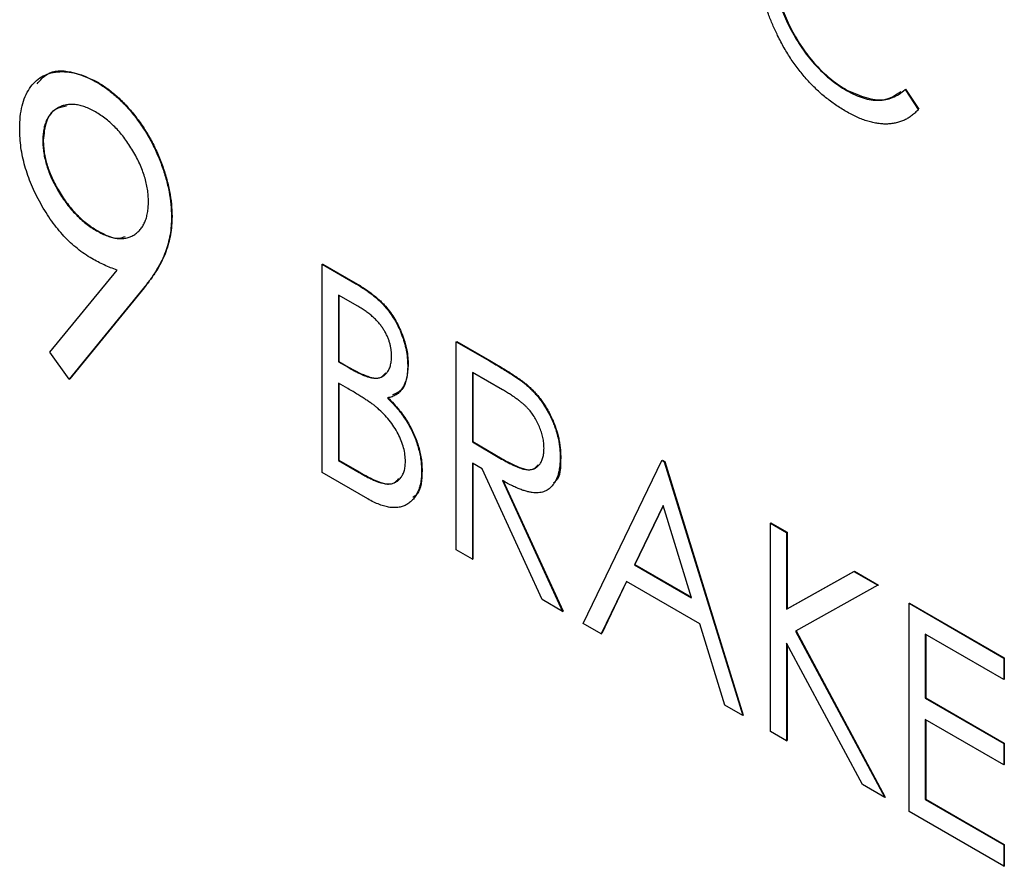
# Model space of a CAD drawing. Header units: millimetres. Extents: x 0 to 420, y 0 to 297.
# Tile 69 of 106: x 328.24 to 331.82, y 202.09 to 205.16. Entities that reach past the tile are written whole.
import ezdxf

# ---------------------------------------------------------------- set-up
doc = ezdxf.new("R2010")
doc.units = ezdxf.units.MM

msp = doc.modelspace()

# ---------------------------------------------------------------- linework, layer by layer
at = {"color": 7, "linetype": 'Continuous', "lineweight": 25}
for p, q in [((328.5187, 204.9355), (328.5205, 204.9365)), ((331.2435, 204.9053), (331.2453, 204.9063)), ((331.4565, 204.9084), (331.4583, 204.9094)), ((331.4565, 204.9084), (331.5045, 204.8357)), ((331.4583, 204.9094), (331.5063, 204.8367)), ((331.5045, 204.8357), (331.5063, 204.8367)), ((328.3233, 204.7229), (328.325, 204.7239)), ((328.791, 204.4464), (328.7928, 204.4474)), ((328.5189, 204.3953), (328.5207, 204.3963)), ((328.3488, 203.9545), (328.5929, 204.2526)), ((329.3386, 204.2737), (329.3404, 204.2748)), ((329.3386, 204.2737), (329.4568, 204.2055)), ((329.3386, 203.5176), (329.3386, 204.2737)), ((329.3404, 204.2748), (329.4586, 204.2065)), ((328.6896, 204.1877), (328.4192, 203.8573)), ((328.6914, 204.1887), (328.421, 203.8584)), ((328.6896, 204.1877), (328.6914, 204.1887)), ((329.4568, 204.2055), (329.4586, 204.2065)), ((329.468, 204.1215), (329.3974, 204.1623)), ((329.3974, 204.1623), (329.3974, 203.9199)), ((329.3992, 204.1612), (329.3992, 203.9209)), ((329.8255, 203.9927), (329.8273, 203.9937)), ((329.8255, 203.9927), (329.9458, 203.9232)), ((329.8255, 203.2365), (329.8255, 203.9927)), ((329.8273, 203.9937), (329.9476, 203.9242)), ((328.4192, 203.8573), (328.3488, 203.9545)), ((329.9458, 203.9232), (329.9476, 203.9242)), ((329.3974, 203.9199), (329.3992, 203.9209)), ((329.3974, 203.9199), (329.4323, 203.8998)), ((329.3992, 203.9209), (329.434, 203.9008)), ((329.4323, 203.8998), (329.434, 203.9008)), ((329.6492, 203.9071), (329.651, 203.9081)), ((328.4192, 203.8573), (328.421, 203.8584)), ((329.993, 203.8184), (329.8843, 203.8812)), ((329.8843, 203.8812), (329.8843, 203.6291)), ((329.8861, 203.8802), (329.8861, 203.6302)), ((329.4319, 203.8224), (329.3974, 203.8424)), ((329.3974, 203.8424), (329.3974, 203.5612)), ((329.3992, 203.8413), (329.3992, 203.5622)), ((330.0822, 203.8342), (330.084, 203.8352)), ((329.8843, 203.6291), (329.8861, 203.6302)), ((329.8843, 203.6291), (329.9905, 203.5667)), ((329.8861, 203.6302), (329.9923, 203.5678)), ((329.9905, 203.5667), (329.9923, 203.5678)), ((330.2033, 203.5724), (330.2051, 203.5734)), ((329.3974, 203.5612), (329.3992, 203.5622)), ((329.3974, 203.5612), (329.4732, 203.5175)), ((329.3992, 203.5622), (329.475, 203.5185)), ((329.9195, 203.5313), (329.8843, 203.5516)), ((329.8843, 203.5516), (329.8843, 203.2026)), ((329.8861, 203.5506), (329.8861, 203.2036)), ((330.1375, 203.0564), (329.9195, 203.5313)), ((330.2873, 202.97), (330.5727, 203.5613)), ((330.5727, 203.5613), (330.5745, 203.5624)), ((330.5727, 203.5613), (330.5811, 203.5565)), ((330.5745, 203.5624), (330.5829, 203.5575)), ((330.5811, 203.5565), (330.5829, 203.5575)), ((330.5811, 203.5565), (330.8665, 202.6356)), ((330.5829, 203.5575), (330.8683, 202.6366)), ((329.5042, 203.422), (329.3386, 203.5176)), ((329.4732, 203.5175), (329.475, 203.5185)), ((329.6996, 203.5238), (329.7014, 203.5249)), ((329.9936, 203.4885), (330.2117, 203.0136)), ((329.9953, 203.4895), (330.2135, 203.0146)), ((330.5769, 203.3979), (330.473, 203.1826)), ((330.5774, 203.3963), (330.4748, 203.1837)), ((330.6808, 203.0627), (330.5769, 203.3979)), ((330.9673, 203.3336), (330.969, 203.3346)), ((330.9673, 203.3336), (331.026, 203.2996)), ((330.9673, 202.5774), (330.9673, 203.3336)), ((330.969, 203.3346), (331.0278, 203.3007)), ((331.026, 203.2996), (331.0278, 203.3007)), ((331.026, 203.2996), (331.026, 203.0218)), ((331.0278, 203.3007), (331.0278, 203.0229)), ((329.8843, 203.2026), (329.8255, 203.2365)), ((329.8843, 203.2026), (329.8861, 203.2036)), ((330.473, 203.1826), (330.4748, 203.1837)), ((330.473, 203.1826), (330.6808, 203.0627)), ((330.4748, 203.1837), (330.68, 203.0652)), ((331.026, 203.0218), (331.2707, 203.1584)), ((331.0278, 203.0229), (331.2724, 203.1594)), ((331.2707, 203.1584), (331.2724, 203.1594)), ((331.2707, 203.1584), (331.3576, 203.1082)), ((331.2724, 203.1594), (331.3594, 203.1092)), ((330.4436, 203.1221), (330.3522, 202.9325)), ((330.4446, 203.1215), (330.354, 202.9335)), ((330.7102, 202.9682), (330.4436, 203.1221)), ((331.3576, 203.1082), (331.0588, 202.9414)), ((331.3576, 203.1082), (331.3594, 203.1092)), ((330.2117, 203.0136), (330.1375, 203.0564)), ((331.471, 203.0428), (331.4727, 203.0438)), ((331.471, 203.0428), (331.8151, 202.8441)), ((331.471, 202.2866), (331.471, 203.0428)), ((331.4727, 203.0438), (331.8169, 202.8451)), ((330.2117, 203.0136), (330.2135, 203.0146)), ((331.026, 203.0218), (331.0278, 203.0229)), ((330.3522, 202.9325), (330.2873, 202.97)), ((330.8016, 202.673), (330.7102, 202.9682)), ((330.3522, 202.9325), (330.354, 202.9335)), ((331.0588, 202.9414), (331.3828, 202.3375)), ((331.0606, 202.9424), (331.3846, 202.3385)), ((331.8151, 202.7665), (331.5297, 202.9313)), ((331.5297, 202.9313), (331.5297, 202.6986)), ((331.5315, 202.9303), (331.5315, 202.6997)), ((331.3013, 202.3845), (331.026, 202.8978)), ((331.026, 202.8978), (331.026, 202.5435)), ((331.0278, 202.8945), (331.0278, 202.5445)), ((331.8151, 202.8441), (331.8169, 202.8451)), ((331.8151, 202.8441), (331.8151, 202.7665)), ((331.8169, 202.8451), (331.8169, 202.7675)), ((331.8151, 202.7665), (331.8169, 202.7675)), ((330.8665, 202.6356), (330.8016, 202.673)), ((331.5297, 202.6986), (331.5315, 202.6997)), ((331.5297, 202.6986), (331.8151, 202.5339)), ((331.5315, 202.6997), (331.8169, 202.5349)), ((330.8665, 202.6356), (330.8683, 202.6366)), ((331.8151, 202.4563), (331.5297, 202.6211)), ((331.5297, 202.6211), (331.5297, 202.3303)), ((331.5315, 202.6201), (331.5315, 202.3313)), ((331.026, 202.5435), (330.9673, 202.5774)), ((331.026, 202.5435), (331.0278, 202.5445)), ((331.8151, 202.5339), (331.8169, 202.5349)), ((331.8151, 202.5339), (331.8151, 202.4563)), ((331.8169, 202.5349), (331.8169, 202.4573)), ((331.8151, 202.4563), (331.8169, 202.4573)), ((331.3828, 202.3375), (331.3013, 202.3845)), ((331.3828, 202.3375), (331.3846, 202.3385)), ((331.5297, 202.3303), (331.5315, 202.3313)), ((331.5297, 202.3303), (331.8151, 202.1655)), ((331.5315, 202.3313), (331.8169, 202.1665)), ((331.8151, 202.0879), (331.471, 202.2866)), ((331.8151, 202.1655), (331.8169, 202.1665)), ((331.8151, 202.1655), (331.8151, 202.0879)), ((331.8169, 202.1665), (331.8169, 202.0889)), ((331.8151, 202.0879), (331.8169, 202.0889))]:
    msp.add_line(p, q, dxfattribs=at)
for points, knots in [([(330.9934, 205.1044), (330.9872, 205.1174), (330.9749, 205.1432), (330.9596, 205.1824), (330.9463, 205.2217), (330.9356, 205.261), (330.9272, 205.3004), (330.9211, 205.3399), (330.9175, 205.3794), (330.9171, 205.4051), (330.9169, 205.4182)], [0, 0, 0, 0, 0.122254, 0.24342, 0.364291, 0.486273, 0.609794, 0.736233, 0.865843, 1, 1, 1, 1]), ([(330.9756, 205.3791), (330.9759, 205.3678), (330.9763, 205.3456), (330.98, 205.3114), (330.9857, 205.2773), (330.9943, 205.2431), (331.0048, 205.209), (331.0181, 205.1749), (331.0335, 205.1409), (331.0513, 205.1073), (331.0708, 205.0748), (331.0917, 205.0439), (331.1141, 205.0154), (331.1375, 204.9888), (331.1622, 204.9645), (331.1882, 204.9425), (331.2154, 204.9222), (331.234, 204.911), (331.2435, 204.9053)], [0, 0, 0, 0, 0.067402, 0.132225, 0.195291, 0.256964, 0.318228, 0.379385, 0.441024, 0.503862, 0.566597, 0.627855, 0.688166, 0.748276, 0.808707, 0.870424, 0.93412, 1, 1, 1, 1]), ([(330.9774, 205.3801), (330.9776, 205.3688), (330.9781, 205.3467), (330.9817, 205.3124), (330.9875, 205.2783), (330.9961, 205.2441), (331.0066, 205.21), (331.0199, 205.1759), (331.0352, 205.1419), (331.0531, 205.1083), (331.0726, 205.0758), (331.0935, 205.0449), (331.1158, 205.0164), (331.1393, 204.9899), (331.164, 204.9655), (331.19, 204.9435), (331.2172, 204.9232), (331.2358, 204.912), (331.2453, 204.9063)], [0, 0, 0, 0, 0.067402, 0.132225, 0.195291, 0.256964, 0.318228, 0.379385, 0.441024, 0.503862, 0.566597, 0.627855, 0.688166, 0.748276, 0.808707, 0.870424, 0.93412, 1, 1, 1, 1]), ([(331.2422, 204.8285), (331.2357, 204.8323), (331.2229, 204.8398), (331.2039, 204.8526), (331.1854, 204.8657), (331.1676, 204.8797), (331.1501, 204.8943), (331.1333, 204.9098), (331.1169, 204.926), (331.101, 204.9428), (331.0857, 204.9605), (331.0709, 204.9789), (331.0566, 204.998), (331.0429, 205.0178), (331.0297, 205.0384), (331.0169, 205.0596), (331.0048, 205.0817), (330.9972, 205.0968), (330.9934, 205.1044)], [0, 0, 0, 0, 0.068335, 0.135464, 0.200567, 0.264774, 0.327263, 0.389343, 0.450083, 0.510699, 0.570569, 0.630747, 0.691051, 0.751063, 0.812002, 0.873718, 0.936106, 1, 1, 1, 1]), ([(328.2393, 204.7659), (328.2397, 204.7808), (328.2405, 204.81), (328.2476, 204.8492), (328.2585, 204.8839), (328.2744, 204.9131), (328.2942, 204.9373), (328.3181, 204.9555), (328.3459, 204.9674), (328.3769, 204.9737), (328.4104, 204.9736), (328.4454, 204.9678), (328.4817, 204.9552), (328.5063, 204.9421), (328.5187, 204.9355)], [0, 0, 0, 0, 0.087997, 0.17259, 0.255416, 0.33777, 0.419853, 0.500918, 0.583128, 0.667302, 0.751896, 0.83432, 0.916592, 1, 1, 1, 1]), ([(328.3027, 204.9291), (328.3141, 204.9426), (328.3435, 204.9774), (328.4233, 204.9801), (328.4881, 204.951), (328.5205, 204.9365)], [0, 0, 0, 0, 0.240027, 0.62016, 1, 1, 1, 1]), ([(328.5187, 204.9355), (328.5309, 204.9279), (328.5551, 204.9129), (328.5905, 204.8842), (328.6244, 204.8508), (328.6566, 204.8133), (328.6863, 204.772), (328.7133, 204.7283), (328.7362, 204.6818), (328.7557, 204.6338), (328.7715, 204.5852), (328.7827, 204.5374), (328.7898, 204.4906), (328.7906, 204.4612), (328.791, 204.4464)], [0, 0, 0, 0, 0.08311, 0.164175, 0.244873, 0.327035, 0.409498, 0.491369, 0.573923, 0.659258, 0.744887, 0.829619, 0.913946, 1, 1, 1, 1]), ([(328.5205, 204.9365), (328.5327, 204.9289), (328.5568, 204.9139), (328.5923, 204.8853), (328.6261, 204.8518), (328.6583, 204.8143), (328.688, 204.773), (328.715, 204.7293), (328.738, 204.6828), (328.7575, 204.6348), (328.7732, 204.5862), (328.7844, 204.5384), (328.7915, 204.4917), (328.7924, 204.4623), (328.7928, 204.4474)], [0, 0, 0, 0, 0.08311, 0.164175, 0.244873, 0.327035, 0.409498, 0.491369, 0.573923, 0.659258, 0.744887, 0.829619, 0.913946, 1, 1, 1, 1]), ([(331.2435, 204.9053), (331.2539, 204.8997), (331.2745, 204.8885), (331.3046, 204.8772), (331.3334, 204.8704), (331.3609, 204.8685), (331.387, 204.8713), (331.4118, 204.8789), (331.4353, 204.891), (331.4494, 204.9025), (331.4565, 204.9084)], [0, 0, 0, 0, 0.1259, 0.248079, 0.368237, 0.488157, 0.609636, 0.7344, 0.864047, 1, 1, 1, 1]), ([(331.2453, 204.9063), (331.2927, 204.8861), (331.3692, 204.8534), (331.4208, 204.8878), (331.4405, 204.9009)], [0, 0, 0, 0, 0.618805, 1, 1, 1, 1]), ([(328.5148, 204.827), (328.5083, 204.8305), (328.4955, 204.8374), (328.4766, 204.8456), (328.4586, 204.8509), (328.4412, 204.854), (328.4245, 204.8548), (328.4086, 204.8529), (328.3934, 204.849), (328.3792, 204.8426), (328.366, 204.8343), (328.3546, 204.8238), (328.345, 204.8115), (328.337, 204.7975), (328.3308, 204.7816), (328.3265, 204.7638), (328.3238, 204.7442), (328.3235, 204.7301), (328.3233, 204.7229)], [0, 0, 0, 0, 0.065749, 0.129427, 0.191764, 0.253273, 0.315151, 0.37688, 0.44016, 0.505029, 0.569352, 0.632379, 0.693358, 0.753228, 0.81376, 0.874256, 0.936143, 1, 1, 1, 1]), ([(328.4088, 204.8475), (328.3951, 204.8451), (328.363, 204.8396), (328.3315, 204.7953), (328.3272, 204.7477), (328.325, 204.7239)], [0, 0, 0, 0, 0.272931, 0.636422, 1, 1, 1, 1]), ([(328.7071, 204.5013), (328.7069, 204.5088), (328.7065, 204.5233), (328.7038, 204.546), (328.6995, 204.5688), (328.6933, 204.5918), (328.6854, 204.6151), (328.6755, 204.6385), (328.6641, 204.6622), (328.651, 204.6857), (328.6367, 204.7084), (328.6216, 204.7301), (328.6057, 204.7502), (328.5889, 204.7688), (328.5714, 204.7857), (328.5533, 204.8013), (328.5343, 204.815), (328.5214, 204.823), (328.5148, 204.827)], [0, 0, 0, 0, 0.063715, 0.125465, 0.185827, 0.246225, 0.305962, 0.36714, 0.430027, 0.494208, 0.558933, 0.621564, 0.683699, 0.745439, 0.807407, 0.869606, 0.933768, 1, 1, 1, 1]), ([(331.5045, 204.8357), (331.5007, 204.8317), (331.4932, 204.8238), (331.4809, 204.8135), (331.4679, 204.8048), (331.4541, 204.7975), (331.4398, 204.7915), (331.4246, 204.7873), (331.4088, 204.7843), (331.3923, 204.783), (331.3753, 204.7831), (331.3577, 204.7849), (331.3397, 204.7882), (331.3211, 204.793), (331.3021, 204.7994), (331.2826, 204.8076), (331.2626, 204.8171), (331.249, 204.8247), (331.2422, 204.8285)], [0, 0, 0, 0, 0.063576, 0.126691, 0.188634, 0.249942, 0.311426, 0.372445, 0.433495, 0.495161, 0.556733, 0.61789, 0.679838, 0.742002, 0.804922, 0.868441, 0.933689, 1, 1, 1, 1]), ([(328.5017, 204.2945), (328.4927, 204.2999), (328.4751, 204.3107), (328.4491, 204.3302), (328.424, 204.3517), (328.4001, 204.3757), (328.3773, 204.402), (328.3554, 204.4305), (328.3348, 204.4615), (328.3152, 204.4941), (328.2976, 204.528), (328.2819, 204.5622), (328.2687, 204.5964), (328.2581, 204.6306), (328.2495, 204.6647), (328.2436, 204.6988), (328.2399, 204.7328), (328.2395, 204.7548), (328.2393, 204.7659)], [0, 0, 0, 0, 0.063088, 0.124533, 0.184917, 0.244589, 0.304103, 0.364497, 0.426297, 0.490191, 0.554237, 0.61709, 0.679069, 0.741215, 0.803503, 0.867214, 0.932529, 1, 1, 1, 1]), ([(328.3233, 204.7229), (328.3235, 204.7155), (328.3238, 204.7009), (328.3265, 204.6783), (328.331, 204.6553), (328.3374, 204.6321), (328.3455, 204.6088), (328.3553, 204.5852), (328.3671, 204.5615), (328.3804, 204.5378), (328.3949, 204.5147), (328.4105, 204.493), (328.4267, 204.4726), (328.4439, 204.4542), (328.4616, 204.4369), (328.48, 204.4212), (328.4992, 204.4074), (328.5123, 204.3994), (328.5189, 204.3953)], [0, 0, 0, 0, 0.06315, 0.124352, 0.184331, 0.244411, 0.304455, 0.36509, 0.427313, 0.492238, 0.556859, 0.620451, 0.682573, 0.744649, 0.806658, 0.86952, 0.933732, 1, 1, 1, 1]), ([(328.325, 204.7239), (328.3252, 204.7165), (328.3256, 204.7019), (328.3283, 204.6793), (328.3328, 204.6563), (328.3392, 204.6332), (328.3473, 204.6098), (328.3571, 204.5862), (328.3689, 204.5625), (328.3822, 204.5388), (328.3967, 204.5157), (328.4123, 204.494), (328.4285, 204.4736), (328.4456, 204.4552), (328.4633, 204.4379), (328.4818, 204.4223), (328.501, 204.4084), (328.5141, 204.4004), (328.5207, 204.3963)], [0, 0, 0, 0, 0.06315, 0.124352, 0.184331, 0.244411, 0.304455, 0.36509, 0.427313, 0.492238, 0.556859, 0.620451, 0.682573, 0.744649, 0.806658, 0.86952, 0.933732, 1, 1, 1, 1]), ([(328.5189, 204.3953), (328.5256, 204.3917), (328.5387, 204.3846), (328.5579, 204.3762), (328.5762, 204.3707), (328.5935, 204.3677), (328.6102, 204.3667), (328.6258, 204.3686), (328.6405, 204.373), (328.6541, 204.3799), (328.6665, 204.3886), (328.6772, 204.3995), (328.6865, 204.4119), (328.694, 204.4263), (328.6999, 204.4425), (328.7039, 204.4604), (328.7067, 204.4799), (328.7069, 204.4941), (328.7071, 204.5013)], [0, 0, 0, 0, 0.067987, 0.13325, 0.196522, 0.258346, 0.319699, 0.381199, 0.443273, 0.506593, 0.570424, 0.63174, 0.69237, 0.752569, 0.812986, 0.873642, 0.935845, 1, 1, 1, 1]), ([(328.791, 204.4464), (328.7908, 204.4352), (328.7903, 204.4125), (328.7859, 204.3801), (328.7789, 204.3485), (328.769, 204.3172), (328.7554, 204.2859), (328.7375, 204.254), (328.7156, 204.2205), (328.6986, 204.199), (328.6896, 204.1877)], [0, 0, 0, 0, 0.099181, 0.201108, 0.307825, 0.418813, 0.539756, 0.676373, 0.829742, 1, 1, 1, 1]), ([(328.7928, 204.4474), (328.7925, 204.4362), (328.792, 204.4135), (328.7876, 204.3812), (328.7807, 204.3495), (328.7708, 204.3182), (328.7571, 204.287), (328.7393, 204.2551), (328.7174, 204.2215), (328.7003, 204.2), (328.6914, 204.1887)], [0, 0, 0, 0, 0.099181, 0.201108, 0.307825, 0.418813, 0.539756, 0.676373, 0.829742, 1, 1, 1, 1]), ([(328.5207, 204.3963), (328.5494, 204.3811), (328.5878, 204.3607), (328.616, 204.3723), (328.6231, 204.3752)], [0, 0, 0, 0, 0.748202, 1, 1, 1, 1]), ([(328.5929, 204.2526), (328.5775, 204.2584), (328.5473, 204.2698), (328.5166, 204.2864), (328.5017, 204.2945)], [0, 0, 0, 0, 0.511622, 1, 1, 1, 1]), ([(329.4568, 204.2055), (329.4626, 204.2021), (329.4738, 204.1956), (329.4901, 204.185), (329.5054, 204.1747), (329.5197, 204.164), (329.5328, 204.1534), (329.545, 204.1427), (329.5562, 204.1319), (329.5696, 204.1174), (329.5848, 204.0982), (329.6012, 204.0736), (329.6154, 204.047), (329.6274, 204.0192), (329.637, 203.9907), (329.6443, 203.9621), (329.6483, 203.9341), (329.6489, 203.9161), (329.6492, 203.9071)], [0, 0, 0, 0, 0.060411, 0.117245, 0.171021, 0.220982, 0.268098, 0.311607, 0.352705, 0.391223, 0.464448, 0.5367, 0.610578, 0.686475, 0.763836, 0.840678, 0.919304, 1, 1, 1, 1]), ([(329.4586, 204.2065), (329.4643, 204.2032), (329.4756, 204.1966), (329.4919, 204.1861), (329.5072, 204.1757), (329.5214, 204.165), (329.5346, 204.1544), (329.5468, 204.1437), (329.558, 204.1329), (329.5713, 204.1184), (329.5865, 204.0993), (329.603, 204.0746), (329.6172, 204.0481), (329.6292, 204.0202), (329.6388, 203.9917), (329.6461, 203.9632), (329.6501, 203.9351), (329.6507, 203.9172), (329.651, 203.9081)], [0, 0, 0, 0, 0.060411, 0.117245, 0.171021, 0.220982, 0.268098, 0.311607, 0.352705, 0.391223, 0.464448, 0.5367, 0.610578, 0.686475, 0.763836, 0.840678, 0.919304, 1, 1, 1, 1]), ([(329.5905, 203.9396), (329.5904, 203.9438), (329.5903, 203.9521), (329.5888, 203.965), (329.5866, 203.9776), (329.5833, 203.9901), (329.5793, 204.0024), (329.5742, 204.0145), (329.5681, 204.0264), (329.5613, 204.0382), (329.5533, 204.0498), (329.5444, 204.0611), (329.5342, 204.0718), (329.5231, 204.0826), (329.5108, 204.0928), (329.4975, 204.1029), (329.4831, 204.1126), (329.4731, 204.1185), (329.468, 204.1215)], [0, 0, 0, 0, 0.06133, 0.120228, 0.176295, 0.231183, 0.28436, 0.336804, 0.390319, 0.444102, 0.499931, 0.558187, 0.620048, 0.685431, 0.755834, 0.832075, 0.912837, 1, 1, 1, 1]), ([(329.4323, 203.8998), (329.4374, 203.8969), (329.4473, 203.8914), (329.4616, 203.8836), (329.4748, 203.8773), (329.4871, 203.8716), (329.4982, 203.8673), (329.5083, 203.8641), (329.5175, 203.8615), (329.528, 203.8601), (329.54, 203.8601), (329.5526, 203.8636), (329.564, 203.8697), (329.5733, 203.879), (329.581, 203.8908), (329.5865, 203.905), (329.5899, 203.9212), (329.5903, 203.9334), (329.5905, 203.9396)], [0, 0, 0, 0, 0.069184, 0.133671, 0.193573, 0.248874, 0.299806, 0.346427, 0.38874, 0.427283, 0.498939, 0.569184, 0.639423, 0.710845, 0.782802, 0.854631, 0.925945, 1, 1, 1, 1]), ([(329.9458, 203.9232), (329.9539, 203.9185), (329.9693, 203.9096), (329.9914, 203.8964), (330.0115, 203.8838), (330.0296, 203.8725), (330.0456, 203.8616), (330.0597, 203.852), (330.0717, 203.843), (330.0789, 203.8369), (330.0822, 203.8342)], [0, 0, 0, 0, 0.176242, 0.33814, 0.484799, 0.617149, 0.734395, 0.837422, 0.92561, 1, 1, 1, 1]), ([(329.9476, 203.9242), (329.9556, 203.9196), (329.9711, 203.9106), (329.9932, 203.8974), (330.0133, 203.8848), (330.0314, 203.8735), (330.0474, 203.8626), (330.0614, 203.853), (330.0734, 203.844), (330.0807, 203.8379), (330.084, 203.8352)], [0, 0, 0, 0, 0.176242, 0.33814, 0.484799, 0.617149, 0.734395, 0.837422, 0.92561, 1, 1, 1, 1]), ([(329.434, 203.9008), (329.4545, 203.8894), (329.4952, 203.8669), (329.5476, 203.8545), (329.5641, 203.8738), (329.5692, 203.8797)], [0, 0, 0, 0, 0.412171, 0.8198995, 1, 1, 1, 1]), ([(329.6492, 203.9071), (329.649, 203.8988), (329.6486, 203.8827), (329.6449, 203.8609), (329.6392, 203.8412), (329.6309, 203.8246), (329.6205, 203.8104), (329.6077, 203.7998), (329.5927, 203.7922), (329.5813, 203.7899), (329.5755, 203.7888)], [0, 0, 0, 0, 0.131479, 0.258232, 0.38261, 0.506215, 0.627933, 0.750087, 0.872821, 1, 1, 1, 1]), ([(329.651, 203.9081), (329.6478, 203.873), (329.643, 203.8194), (329.6066, 203.8047), (329.5941, 203.7996)], [0, 0, 0, 0, 0.655401, 1, 1, 1, 1]), ([(329.5402, 203.751), (329.5374, 203.7533), (329.5313, 203.7584), (329.5214, 203.7659), (329.51, 203.774), (329.4971, 203.7826), (329.4829, 203.7919), (329.4672, 203.8015), (329.45, 203.8119), (329.4381, 203.8188), (329.4319, 203.8224)], [0, 0, 0, 0, 0.080141, 0.171688, 0.277239, 0.39575, 0.527398, 0.670909, 0.828844, 1, 1, 1, 1]), ([(330.1445, 203.6064), (330.1443, 203.6126), (330.144, 203.6249), (330.1407, 203.6443), (330.1354, 203.664), (330.128, 203.6838), (330.1191, 203.7032), (330.1086, 203.7214), (330.0969, 203.7381), (330.0858, 203.7509), (330.076, 203.7606), (330.0675, 203.7682), (330.0578, 203.776), (330.047, 203.784), (330.0351, 203.7924), (330.0221, 203.801), (330.0079, 203.8098), (329.9981, 203.8155), (329.993, 203.8184)], [0, 0, 0, 0, 0.074206, 0.146692, 0.218332, 0.29067, 0.362618, 0.431553, 0.499554, 0.567987, 0.604677, 0.646293, 0.69288, 0.744014, 0.799888, 0.86174, 0.928424, 1, 1, 1, 1]), ([(330.0822, 203.8342), (330.0866, 203.8303), (330.0953, 203.8225), (330.1078, 203.8096), (330.1198, 203.796), (330.1311, 203.7818), (330.1417, 203.7666), (330.1517, 203.7508), (330.1612, 203.7343), (330.1697, 203.7171), (330.1777, 203.6995), (330.1844, 203.6816), (330.1904, 203.6636), (330.1951, 203.6455), (330.1988, 203.6273), (330.2014, 203.609), (330.203, 203.5905), (330.2032, 203.5785), (330.2033, 203.5724)], [0, 0, 0, 0, 0.061387, 0.121495, 0.181089, 0.240038, 0.298644, 0.35799, 0.418441, 0.480043, 0.541867, 0.604173, 0.666682, 0.729899, 0.794538, 0.860455, 0.929211, 1, 1, 1, 1]), ([(330.084, 203.8352), (330.0884, 203.8313), (330.0971, 203.8236), (330.1096, 203.8106), (330.1216, 203.7971), (330.1329, 203.7828), (330.1434, 203.7677), (330.1534, 203.7519), (330.163, 203.7354), (330.1715, 203.7181), (330.1795, 203.7005), (330.1862, 203.6826), (330.1922, 203.6646), (330.1969, 203.6465), (330.2006, 203.6283), (330.2032, 203.61), (330.2048, 203.5916), (330.205, 203.5795), (330.2051, 203.5734)], [0, 0, 0, 0, 0.061387, 0.121495, 0.181089, 0.240038, 0.298644, 0.35799, 0.418441, 0.480043, 0.541867, 0.604173, 0.666682, 0.729899, 0.794538, 0.860455, 0.929211, 1, 1, 1, 1]), ([(329.5755, 203.7888), (329.5828, 203.7812), (329.5968, 203.7669), (329.616, 203.7445), (329.6327, 203.7229), (329.6468, 203.7015), (329.6587, 203.6802), (329.6694, 203.6586), (329.6784, 203.6364), (329.6861, 203.6138), (329.692, 203.591), (329.6966, 203.5682), (329.699, 203.5457), (329.6994, 203.5312), (329.6996, 203.5238)], [0, 0, 0, 0, 0.105094, 0.200987, 0.288426, 0.36794, 0.443759, 0.519243, 0.59631, 0.674393, 0.754077, 0.833933, 0.916123, 1, 1, 1, 1]), ([(329.5773, 203.7898), (329.5846, 203.7823), (329.5986, 203.7679), (329.6178, 203.7455), (329.6345, 203.7239), (329.6486, 203.7025), (329.6605, 203.6812), (329.6712, 203.6597), (329.6801, 203.6375), (329.6878, 203.6148), (329.6937, 203.592), (329.6984, 203.5692), (329.7008, 203.5467), (329.7012, 203.5322), (329.7014, 203.5249)], [0, 0, 0, 0, 0.105094, 0.200987, 0.288426, 0.36794, 0.443759, 0.519243, 0.59631, 0.674393, 0.754077, 0.833933, 0.916123, 1, 1, 1, 1]), ([(329.6408, 203.5578), (329.6405, 203.5659), (329.6399, 203.5818), (329.6347, 203.6072), (329.6262, 203.633), (329.6143, 203.6588), (329.5996, 203.6841), (329.5822, 203.7083), (329.5622, 203.731), (329.5477, 203.7442), (329.5402, 203.751)], [0, 0, 0, 0, 0.1229776, 0.2414957, 0.3588652, 0.4798697, 0.6037473, 0.7288617, 0.8606217, 1, 1, 1, 1]), ([(329.9905, 203.5667), (329.9955, 203.5639), (330.0052, 203.5583), (330.0191, 203.5511), (330.032, 203.5447), (330.0439, 203.5393), (330.0548, 203.5349), (330.0647, 203.5316), (330.0736, 203.5293), (330.0841, 203.5277), (330.0958, 203.5278), (330.1084, 203.5308), (330.1192, 203.5371), (330.1282, 203.5464), (330.1356, 203.558), (330.1407, 203.5722), (330.144, 203.5882), (330.1443, 203.6003), (330.1445, 203.6064)], [0, 0, 0, 0, 0.068884, 0.133004, 0.192369, 0.247684, 0.298447, 0.344783, 0.387444, 0.426058, 0.498477, 0.568226, 0.638295, 0.709239, 0.781676, 0.852765, 0.925523, 1, 1, 1, 1]), ([(329.9923, 203.5678), (330.0123, 203.5567), (330.052, 203.5347), (330.1032, 203.5216), (330.1188, 203.5406), (330.1234, 203.5462)], [0, 0, 0, 0, 0.4167079, 0.8290842, 1, 1, 1, 1]), ([(330.2033, 203.5724), (330.203, 203.5624), (330.2025, 203.5431), (330.1981, 203.5172), (330.1907, 203.4949), (330.1805, 203.4761), (330.1675, 203.4615), (330.152, 203.4508), (330.1338, 203.4449), (330.1167, 203.4435), (330.1017, 203.4447), (330.0893, 203.4469), (330.0758, 203.4507), (330.0614, 203.4555), (330.0459, 203.4617), (330.0294, 203.4693), (330.0118, 203.4782), (329.9998, 203.485), (329.9936, 203.4885)], [0, 0, 0, 0, 0.083484, 0.162613, 0.23918, 0.314494, 0.388385, 0.460717, 0.533791, 0.609022, 0.648239, 0.690365, 0.734562, 0.781635, 0.831635, 0.884694, 0.940506, 1, 1, 1, 1]), ([(330.2051, 203.5734), (330.2048, 203.5374), (330.2044, 203.4955), (330.1805, 203.4812), (330.1772, 203.4791)], [0, 0, 0, 0, 0.8593209, 1, 1, 1, 1]), ([(329.4732, 203.5175), (329.4786, 203.5144), (329.4891, 203.5085), (329.5042, 203.5003), (329.5182, 203.4934), (329.531, 203.4879), (329.5428, 203.4831), (329.5534, 203.4797), (329.563, 203.4774), (329.5741, 203.4757), (329.5867, 203.476), (329.6, 203.4797), (329.612, 203.4862), (329.6222, 203.4959), (329.6303, 203.5082), (329.6365, 203.5225), (329.6402, 203.5391), (329.6406, 203.5515), (329.6408, 203.5578)], [0, 0, 0, 0, 0.069807, 0.134579, 0.194415, 0.250549, 0.301262, 0.347969, 0.390185, 0.42866, 0.500914, 0.571392, 0.642245, 0.714971, 0.787795, 0.858561, 0.928895, 1, 1, 1, 1]), ([(329.475, 203.5185), (329.4965, 203.5065), (329.5392, 203.4827), (329.5941, 203.4702), (329.612, 203.4901), (329.6175, 203.4963)], [0, 0, 0, 0, 0.410849, 0.817313, 1, 1, 1, 1]), ([(329.6996, 203.5238), (329.6995, 203.5165), (329.6992, 203.5022), (329.6966, 203.4823), (329.6924, 203.4644), (329.6866, 203.4482), (329.6791, 203.4338), (329.6699, 203.4212), (329.659, 203.4106), (329.6467, 203.4017), (329.6329, 203.3951), (329.618, 203.3909), (329.6017, 203.3898), (329.5844, 203.3909), (329.5659, 203.3947), (329.5463, 203.4013), (329.5256, 203.41), (329.5114, 203.418), (329.5042, 203.422)], [0, 0, 0, 0, 0.063363, 0.124627, 0.184367, 0.243059, 0.301844, 0.361338, 0.42118, 0.482903, 0.544595, 0.605999, 0.667367, 0.729491, 0.793258, 0.859341, 0.927971, 1, 1, 1, 1]), ([(329.7014, 203.5249), (329.6999, 203.4916), (329.6981, 203.4483), (329.6733, 203.4307), (329.6676, 203.4266)], [0, 0, 0, 0, 0.76668, 1, 1, 1, 1])]:
    msp.add_open_spline(points, degree=3, knots=knots, dxfattribs=at)

doc.saveas('drawing.dxf')
